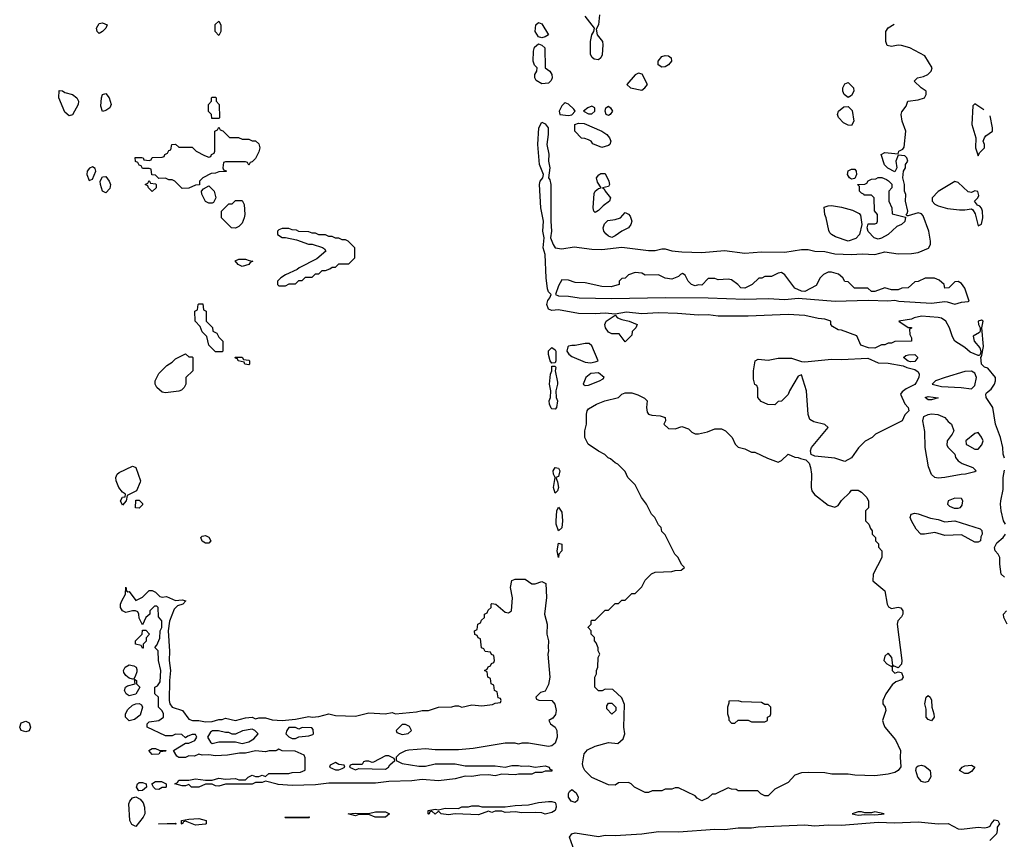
# Model space of a CAD drawing. Header units: inches. Extents: x 2722057 to 2913084, y 892730 to 1030005.
# Tile 156 of 231: x 2818453 to 2824368, y 992497 to 997420. Entities that reach past the tile are written whole.
import ezdxf

# ---------------------------------------------------------------- set-up
doc = ezdxf.new("R2010")
doc.units = ezdxf.units.IN
doc.header["$MEASUREMENT"] = 0
doc.layers.add('C8919', color=7, linetype='Continuous')
doc.layers.add('C8929', color=7, linetype='Continuous')

msp = doc.modelspace()

# ---------------------------------------------------------------- linework, layer by layer
at = {"layer": 'C8919', "color": 2}
for points, elevation in [([(2818930, 997337.2), (2818919.3, 997350), (2818914.5, 997370), (2818930, 997396.3), (2818950, 997400.7), (2818978, 997390), (2818971, 997370), (2818950, 997349)], 10), ([(2819650, 997326), (2819628, 997350), (2819628.4, 997391.6), (2819650, 997412), (2819662, 997390), (2819662, 997350)], 10), ([(2818750, 996842), (2818724.7, 996864.7), (2818688.7, 996950), (2818690, 996994), (2818710, 996992), (2818723.6, 996983.6), (2818770, 996971.3), (2818796, 996950), (2818806, 996930), (2818804.7, 996910), (2818770, 996848)], 10), ([(2818950, 996869.2), (2818941.5, 996901.5), (2818943.7, 996950), (2818950, 996971.3), (2818970, 996976), (2818991, 996951), (2819002, 996910), (2818994, 996890), (2818970, 996875.3)], 10), ([(2819650, 996826), (2819607.3, 996827.3), (2819606, 996850), (2819588.4, 996868.4), (2819588.4, 996911.6), (2819606, 996930), (2819606, 996950), (2819610, 996954), (2819630, 996954), (2819634, 996950), (2819634, 996930), (2819651.6, 996911.6), (2819654, 996830)], 10), ([(2819790, 996702), (2819830, 996702), (2819850, 996692), (2819870, 996692), (2819890, 996674), (2819894.8, 996650), (2819890, 996626), (2819870, 996586), (2819850, 996566), (2819838, 996562), (2819830, 996546), (2819822, 996562), (2819810, 996566), (2819690, 996566), (2819678, 996562), (2819674, 996530), (2819678, 996518), (2819692.7, 996512.7), (2819692.7, 996507.3), (2819650, 996506), (2819630, 996498), (2819603.6, 996496.4), (2819554, 996470), (2819534, 996450), (2819532.7, 996427.3), (2819510, 996426), (2819470, 996408), (2819430, 996406), (2819386, 996450), (2819370, 996458), (2819350, 996458), (2819330, 996468), (2819290, 996466), (2819270, 996486), (2819247.3, 996487.3), (2819242, 996522), (2819230, 996526), (2819190, 996526), (2819182, 996542), (2819170, 996546), (2819162, 996562), (2819148.4, 996568.4), (2819147.3, 996592.7), (2819187.3, 996592.7), (2819194, 996590), (2819198, 996578), (2819230, 996574), (2819242, 996578), (2819248.4, 996591.6), (2819310, 996594), (2819322, 996598), (2819326, 996610), (2819342, 996618), (2819350, 996634), (2819362, 996638), (2819368, 996670), (2819390, 996672), (2819410, 996654), (2819490, 996654), (2819514, 996630), (2819563.6, 996603.6), (2819590, 996594), (2819602, 996598), (2819606, 996610), (2819622, 996618), (2819626, 996630), (2819626, 996750), (2819642, 996758), (2819650, 996774), (2819658, 996758), (2819672.7, 996752.7), (2819712.7, 996712.7), (2819768.4, 996711.6)], 10), ([(2818890, 996536.2), (2818872.5, 996527.5), (2818859.1, 996510), (2818857.3, 996490), (2818870, 996454), (2818890, 996462), (2818911, 996510), (2818907, 996527)], 14), ([(2818970, 996379.3), (2818949.8, 996389.8), (2818938, 996430), (2818936.9, 996450), (2818950, 996477.1), (2818970, 996479.1), (2818990.4, 996450.4), (2818998, 996430), (2818994.4, 996405.6)], 10), ([(2819250, 996388), (2819226, 996410), (2819222, 996422), (2819206, 996430), (2819222, 996438), (2819230, 996454), (2819238, 996438), (2819270, 996434), (2819274, 996430), (2819274, 996410)], 10), ([(2819590, 996318), (2819568.9, 996328.9), (2819547.3, 996372.7), (2819546, 996390), (2819556.4, 996403.6), (2819590, 996422), (2819622, 996390), (2819632, 996350), (2819618, 996322), (2819610, 996318)], 10), ([(2819750, 996168), (2819726, 996170), (2819666, 996230), (2819666, 996270), (2819710, 996314), (2819730, 996314), (2819750, 996334), (2819790, 996334), (2819802, 996310), (2819804.7, 996250), (2819801, 996230), (2819790, 996198), (2819770, 996178)], 10), ([(2819790, 995938), (2819766, 995950), (2819748.4, 995971.6), (2819770, 995982), (2819810, 995982), (2819832.7, 995972.7), (2819854, 995970), (2819838, 995962), (2819830, 995948.7)], 10), ([(2819630, 995426), (2819590, 995466), (2819576.4, 995516.4), (2819550, 995546), (2819536.4, 995576.4), (2819508, 995610), (2819506, 995670), (2819522, 995678), (2819526, 995710), (2819530, 995714), (2819552.7, 995712.7), (2819558, 995678), (2819574, 995670), (2819574, 995610), (2819611.6, 995571.6), (2819614, 995550), (2819636.9, 995536.9), (2819650, 995514), (2819674, 995490), (2819674, 995430), (2819670, 995426)], 10), ([(2819470, 995394), (2819490, 995394), (2819494, 995390), (2819494, 995310), (2819452, 995270), (2819451.3, 995230), (2819442, 995210), (2819425.4, 995194.6), (2819410, 995189), (2819330, 995179), (2819310, 995182), (2819278, 995210), (2819268, 995230), (2819268, 995250), (2819290, 995294), (2819336.4, 995343.6), (2819370, 995362), (2819390, 995382), (2819450, 995412)], 10), ([(2819830, 995346), (2819806, 995350), (2819802, 995362), (2819766, 995370), (2819762, 995382), (2819750, 995386), (2819747.3, 995392.7), (2819790, 995392), (2819798, 995378), (2819830, 995374), (2819834, 995370), (2819834, 995350)], 10), ([(2819070, 994504), (2819059.3, 994530), (2819070, 994552), (2819086, 994554), (2819088, 994570), (2819070, 994582), (2819049.6, 994610), (2819032.6, 994650), (2819031.1, 994670), (2819038.3, 994690), (2819050, 994699.6), (2819130, 994738), (2819136.9, 994736.9), (2819151.3, 994730), (2819178, 994650), (2819176.9, 994643.1), (2819154, 994590), (2819098, 994562), (2819092, 994530)], 10), ([(2819170, 994486), (2819148.4, 994488.4), (2819150, 994534), (2819170, 994534), (2819190, 994514), (2819190, 994506)], 10), ([(2819570, 994275.3), (2819550, 994288.7), (2819542, 994310), (2819550, 994318), (2819570, 994321), (2819590, 994311.3), (2819601, 994290), (2819590, 994275.3)], 10), ([(2819190, 993646), (2819182, 993662), (2819149.3, 993669.3), (2819149, 993690), (2819188, 993730), (2819190, 993754), (2819210, 993754), (2819232, 993730), (2819212.7, 993707.3), (2819212, 993688), (2819194, 993670), (2819194, 993646)], 10), ([(2819130, 993458), (2819110, 993465.2), (2819090, 993480.9), (2819079.6, 993499.6), (2819077.6, 993510), (2819087.6, 993530), (2819110, 993544.4), (2819138.8, 993538.8), (2819152, 993530), (2819156.9, 993516.9), (2819156.9, 993503.1), (2819146, 993474), (2819139.6, 993460.4)], 10), ([(2819110, 993359.6), (2819092.7, 993370), (2819083.6, 993390), (2819089.6, 993410), (2819101.4, 993418.6), (2819146, 993430), (2819142, 993458), (2819154, 993450), (2819154, 993430), (2819174, 993410), (2819150, 993368.7)], 10), ([(2819110, 993209.6), (2819089.6, 993230), (2819089.7, 993250), (2819102.4, 993277.6), (2819130, 993302), (2819150, 993311), (2819170, 993312), (2819184.7, 993304.7), (2819191.3, 993290), (2819176.8, 993243.2), (2819143.4, 993216.6)], 10), ([(2818490, 993142.7), (2818462, 993150), (2818453.2, 993170), (2818462.9, 993197.1), (2818490, 993206.8), (2818510, 993196), (2818517.3, 993170), (2818510, 993149.3)], 10), ([(2819850, 993158), (2819791.3, 993148.7), (2819750, 993128), (2819730, 993128), (2819710, 993138), (2819690, 993138), (2819648.4, 993148.4), (2819611.6, 993148.4), (2819599.6, 993140.4), (2819582, 993110), (2819599.6, 993079.6), (2819610, 993072), (2819650, 993082), (2819750, 993082), (2819790, 993072), (2819830, 993082), (2819860.4, 993099.6), (2819886, 993130), (2819866, 993150)], 10), ([(2819250, 993006), (2819229, 993031), (2819250, 993042), (2819270, 993042), (2819291.6, 993031.6), (2819334, 993030), (2819330, 993026), (2819298, 993022), (2819290, 993008)], 10), ([(2819169.1, 992789.1), (2819154, 992810), (2819161.2, 992830), (2819170, 992837.3), (2819190, 992838.8), (2819212, 992830), (2819214, 992810), (2819190, 992789.2)], 10), ([(2819290, 992795.3), (2819270, 992798), (2819258, 992810), (2819248, 992830), (2819270, 992844.7), (2819304.7, 992844.7), (2819334, 992830), (2819334, 992810), (2819330, 992809), (2819310, 992808.7)], 10), ([(2819150, 992574.5), (2819125.9, 992585.9), (2819115.6, 992610), (2819108.3, 992710), (2819113.9, 992726.1), (2819130, 992745.5), (2819150, 992751.3), (2819177.6, 992737.6), (2819195.2, 992715.2), (2819202, 992690), (2819204, 992650), (2819194.8, 992630)], 10), ([(2819390, 992588.7), (2819288, 992590), (2819390, 992594), (2819394, 992590)], 10), ([(2819510, 992582), (2819450, 992606), (2819438, 992602), (2819430, 992588.7), (2819426, 992590), (2819426, 992610), (2819470, 992618), (2819530, 992621), (2819574, 992610), (2819574, 992590), (2819570, 992588.7)], 10)]:
    msp.add_lwpolyline(points, close=True, dxfattribs=dict(at, elevation=elevation))
at = {"layer": 'C8919', "color": 2, "elevation": 10}
for points in [[(2820000, 993033.2), (2819991.1, 993028.9), (2819951.1, 993028.9), (2819930, 993022), (2819870, 993028.7), (2819810, 993015.3), (2819774.6, 993014.6), (2819702, 993002), (2819630, 992999), (2819590, 993004), (2819550, 993002), (2819530, 993008), (2819503.6, 992996.4), (2819470, 992998), (2819450, 992989.2), (2819409.3, 992989.3), (2819396.4, 992996.4), (2819378, 993030), (2819450, 993074), (2819470, 993074), (2819506, 993090), (2819518, 993110), (2819510, 993126), (2819490, 993126), (2819463.6, 993116.4), (2819450, 993106), (2819427.3, 993127.3), (2819390, 993128), (2819370, 993118), (2819330, 993118), (2819218, 993170), (2819218, 993190), (2819230, 993202), (2819289, 993211), (2819318, 993230), (2819318, 993250), (2819308.9, 993268.9), (2819288, 993290), (2819288, 993350), (2819266, 993370), (2819266, 993410), (2819282, 993418), (2819296.4, 993443.6), (2819302, 993510), (2819288, 993570), (2819286, 993630), (2819266, 993650), (2819276.4, 993663.6), (2819294.6, 993705.4), (2819298, 993750), (2819308, 993770), (2819308, 993810), (2819287.3, 993832.7), (2819286, 993890), (2819278, 993898), (2819263.6, 993896.4), (2819234, 993870), (2819234, 993850), (2819211.6, 993828.4), (2819190, 993786), (2819170, 993826), (2819169, 993850), (2819163.1, 993863.1), (2819149.3, 993869.3), (2819130, 993869.4), (2819090, 993859.7), (2819069.8, 993869.8), (2819058, 993890), (2819058.9, 993910), (2819066.3, 993930), (2819089.5, 993970), (2819090, 994012), (2819094, 993990), (2819103.6, 993983.6), (2819110, 993984.7), (2819150, 993932), (2819190, 993951.3), (2819230, 993990.8), (2819250, 993990.8), (2819270, 993981), (2819295.3, 993955.3), (2819310, 993951), (2819335.3, 993955.3), (2819390, 993931), (2819430, 993936), (2819451.3, 993930), (2819434, 993910), (2819401, 993899), (2819381, 993879), (2819353.2, 993806.8), (2819344.7, 993750), (2819353.7, 993626.3), (2819350.4, 993570), (2819359.3, 993510), (2819353, 993450), (2819350.7, 993330.7), (2819356, 993310), (2819370, 993291.3), (2819430.7, 993270.7), (2819470, 993218), (2819491.1, 993211.1), (2819530, 993211), (2819570, 993202), (2819610, 993204.7), (2819650, 993216), (2819670, 993216), (2819690, 993224.7), (2819750, 993211.3), (2819810, 993226), (2819850, 993230.6), (2819870, 993221), (2819890, 993226), (2819930, 993226), (2819970, 993214.8), (2820000, 993212.8)], [(2820000, 992827.2), (2819930, 992846), (2819910, 992838), (2819870, 992838), (2819850, 992828.7), (2819690, 992828.7), (2819650, 992815.3), (2819630, 992818), (2819610, 992828), (2819570, 992828), (2819530, 992809.2), (2819486, 992810), (2819470, 992826), (2819450, 992818), (2819430, 992818), (2819386, 992830), (2819402, 992838), (2819410, 992851.3), (2819470, 992851.3), (2819510, 992861), (2819570, 992852), (2819610, 992852), (2819650, 992864.7), (2819690, 992858), (2819750, 992862), (2819770, 992854), (2819810, 992854), (2819826, 992870), (2819850, 992882), (2819870, 992874), (2819890, 992874), (2819910, 992882), (2819930, 992874), (2819950, 992892), (2820000, 992892)]]:
    msp.add_lwpolyline(points, dxfattribs=at)
at = {"layer": 'C8929', "color": 2, "elevation": 10}
for points in [[(2821935.8, 997450), (2821930.5, 997390), (2821916, 997364), (2821922, 997330), (2821953.4, 997290), (2821955.5, 997270), (2821951.8, 997208.2), (2821944, 997190), (2821930, 997179.5), (2821903.6, 997183.6), (2821892.1, 997192.1), (2821882.7, 997210), (2821882.7, 997290), (2821889.3, 997330), (2821901.2, 997350), (2821905.2, 997370), (2821850, 997442)], [(2824370, 994786), (2824362, 994810), (2824359, 994850), (2824346, 994910), (2824316, 994990), (2824299.3, 995090), (2824259.3, 995150), (2824257.2, 995170), (2824261.5, 995178.5), (2824290, 995201), (2824309.2, 995230), (2824315.3, 995250), (2824315.3, 995270), (2824270, 995326), (2824250, 995332.7), (2824231.9, 995351.9), (2824226, 995394), (2824230, 995394), (2824243.1, 995456.9), (2824233.2, 995570), (2824241.2, 995610), (2824230, 995615.1), (2824211.3, 995610), (2824212, 995590), (2824222, 995570), (2824222, 995550), (2824218, 995542), (2824181, 995519), (2824187.7, 995490), (2824221, 995450), (2824226.8, 995430), (2824225.4, 995414.6), (2824218, 995402), (2824210, 995402), (2824162.6, 995422.6), (2824131.1, 995451.1), (2824070, 995489), (2824056, 995516), (2824038.4, 995570), (2824016.9, 995610), (2823990, 995627.8), (2823970.9, 995630.9), (2823870, 995639.3), (2823826, 995630), (2823810, 995620.9), (2823734, 995610), (2823790, 995572), (2823810, 995572), (2823810, 995568), (2823798, 995562), (2823801, 995530), (2823810.7, 995509.3), (2823810, 995488.7), (2823710, 995488), (2823690, 995478), (2823670, 995478), (2823650, 995468), (2823630, 995468), (2823590, 995448), (2823551.6, 995448.4), (2823505.6, 995465.6), (2823482, 995522), (2823390, 995555.3), (2823370, 995558), (2823336.4, 995576.4), (2823326, 995590), (2823326, 995610), (2823290, 995621.2), (2823250, 995625.2), (2823170, 995643.1), (2823070.3, 995649.8), (2822830, 995639.7), (2822650, 995639.6), (2822590, 995647.6), (2822530, 995646), (2822404.2, 995655.8), (2822290, 995659.8), (2822190, 995654), (2822097.6, 995662.4), (2822030, 995651.8), (2821970, 995657.4), (2821910, 995652.4), (2821810, 995654.7), (2821690, 995678), (2821650, 995672.4), (2821630, 995680.7), (2821620.4, 995710), (2821626, 995734), (2821638, 995750), (2821645.2, 995770), (2821630, 995785.2), (2821624.4, 995804.4), (2821615.1, 995870), (2821609.6, 996010), (2821597.4, 996050), (2821604, 996110), (2821596, 996150), (2821599.7, 996210), (2821584, 996290), (2821576, 996430), (2821578.9, 996450), (2821595.3, 996470), (2821599, 996490), (2821576.2, 996550), (2821566.6, 996670), (2821572.3, 996770), (2821590, 996804.7), (2821610, 996794.8), (2821627.3, 996770), (2821628, 996730), (2821619.5, 996670), (2821631.8, 996611.8), (2821630.4, 996570), (2821638.4, 996530), (2821630.6, 996470), (2821637.8, 996457.7), (2821643.6, 996430), (2821643, 996210), (2821648.5, 996150), (2821642, 996110), (2821656.9, 996070), (2821670, 996048.9), (2821710, 996044.2), (2821784.8, 996055.2), (2821890, 996041.7), (2821950, 996039.6), (2822070, 996052.7), (2822230, 996033.4), (2822270, 996033.4), (2822310, 996043.7), (2822330, 996044.2), (2822370, 996032.2), (2822430, 996024.9), (2822550, 996020.8), (2822687.2, 996032.8), (2822810, 996018), (2822910, 996026.5), (2823050, 996023.1), (2823150, 996040.5), (2823190, 996040.5), (2823230, 996030.5), (2823290, 996027.4), (2823350, 996012.9), (2823450, 996010.3), (2823513.5, 996013.5), (2823590, 996010.4), (2823650, 996025.5), (2823730, 996014.4), (2823810, 996015.3), (2823850, 996021.6), (2823912.5, 996047.5), (2823924, 996070), (2823925.2, 996090), (2823914, 996150), (2823880.9, 996240.9), (2823870, 996254), (2823850, 996259.3), (2823790, 996242), (2823782, 996242), (2823778, 996250), (2823784.7, 996255.3), (2823789.2, 996270), (2823774, 996330), (2823776, 996370), (2823769.3, 996390), (2823769.2, 996429.2), (2823759.3, 996470), (2823762, 996510), (2823774, 996530), (2823775.3, 996550), (2823789, 996570), (2823782, 996590), (2823770, 996602), (2823730, 996606), (2823716, 996570), (2823722, 996530), (2823710, 996506), (2823668.7, 996528.7), (2823649, 996549), (2823628, 996610), (2823650, 996622), (2823730, 996614), (2823735.3, 996630), (2823757.5, 996642.5), (2823766.3, 996653.7), (2823776, 996750), (2823754.5, 996810), (2823749.3, 996850.7), (2823753.2, 996866.8), (2823779, 996901), (2823788, 996930), (2823850, 996938.8), (2823888.4, 996951.6), (2823898, 996970), (2823898, 996990), (2823868, 997010), (2823826, 997050), (2823846, 997070), (2823882, 997078), (2823909.3, 997090.7), (2823928.7, 997110), (2823934, 997130), (2823890, 997202), (2823801.2, 997250), (2823750, 997266), (2823730, 997267.6), (2823690, 997258), (2823664.8, 997264.8), (2823656, 997290), (2823657.2, 997350), (2823670, 997371.3), (2823705.7, 997393.4)], [(2824190, 996915.3), (2824178, 996902), (2824172.7, 996790), (2824197.1, 996710), (2824195.5, 996650), (2824210, 996602), (2824219.3, 996620.7), (2824248.7, 996650), (2824248.7, 996670), (2824242, 996690), (2824249.1, 996710.9), (2824258, 996722), (2824298, 996750), (2824298, 996770), (2824283.2, 996842.6)], [(2824244.8, 996879.3), (2824190, 996915.3)], [(2824375.3, 994390), (2824364, 994410), (2824349.4, 994469.4), (2824346, 994510), (2824346.6, 994530), (2824362, 994598), (2824361.2, 994670), (2824370, 994714)], [(2824370, 994071.5), (2824348.4, 994090), (2824341.1, 994150), (2824341.3, 994190), (2824331.5, 994210), (2824313.6, 994230), (2824309.5, 994250), (2824322.7, 994277.3), (2824361.2, 994310), (2824375.3, 994330)], [(2820000, 993212.8), (2820030, 993210.8), (2820110, 993218.8), (2820190, 993234), (2820210, 993230.7), (2820250, 993234.8), (2820310, 993250.8), (2820350, 993241), (2820470, 993236), (2820550, 993256), (2820648.9, 993251.1), (2820690, 993258), (2820710, 993251.3), (2820836.5, 993263.5), (2820870, 993271), (2820908.9, 993271.1), (2820970, 993291.3), (2821050, 993292), (2821070, 993298), (2821090, 993298), (2821110, 993291.3), (2821170, 993304.7), (2821230, 993298), (2821294, 993306), (2821310, 993314), (2821342, 993318), (2821346, 993330), (2821342, 993342), (2821327.3, 993347.3), (2821322, 993382), (2821306, 993390), (2821302, 993422), (2821286, 993430), (2821282, 993462), (2821266, 993470), (2821262, 993502), (2821246, 993510), (2821262, 993518), (2821267.3, 993532.7), (2821282, 993538), (2821287.3, 993552.7), (2821302, 993558), (2821306, 993570), (2821302, 993602), (2821287.3, 993607.3), (2821282, 993622), (2821250, 993626), (2821242, 993642), (2821227.3, 993647.3), (2821222, 993702), (2821207.3, 993707.3), (2821202, 993722), (2821187.3, 993727.3), (2821186, 993750), (2821202, 993758), (2821206, 993790), (2821222, 993798), (2821227.3, 993812.7), (2821246, 993830), (2821246, 993850), (2821262, 993858), (2821267.3, 993872.7), (2821286, 993890), (2821286, 993910), (2821290, 993914), (2821314, 993910), (2821370, 993862), (2821390, 993858), (2821408, 993870), (2821412.9, 993947.1), (2821400.9, 994010), (2821410, 994050.7), (2821430, 994059.1), (2821490, 994058.8), (2821530, 994031.3), (2821550, 994031.3), (2821590, 994046), (2821613, 994033), (2821618, 993950), (2821606.4, 993850), (2821621.6, 993790), (2821620.5, 993730), (2821630.5, 993690), (2821627.3, 993650), (2821630.8, 993630), (2821626.8, 993610), (2821637.3, 993470), (2821630, 993426), (2821610, 993386), (2821582, 993378), (2821554, 993350), (2821558, 993338), (2821572.7, 993332.7), (2821650, 993331.3), (2821667.9, 993307.9), (2821676.3, 993270), (2821672.7, 993247.3), (2821656.3, 993223.7), (2821632, 993210), (2821642, 993190), (2821670, 993171.3), (2821679.1, 993150), (2821682, 993110), (2821670, 993075.3), (2821650, 993058), (2821630, 993055.3), (2821510, 993074), (2821470, 993074), (2821450, 993069), (2821430, 993074), (2821370, 993075.3), (2821178, 993042), (2821090, 993034), (2820950, 993034), (2820890, 993041.2), (2820790, 993033.2), (2820770, 993028.7), (2820734, 993010), (2820714, 992990), (2820714, 992970), (2820750, 992952), (2820850, 992936), (2820890, 992936), (2820949.1, 992950.9), (2820970, 992951.3), (2821070, 992951.3), (2821130, 992938), (2821310, 992938.8), (2821370, 992931.3), (2821410, 992941), (2821450, 992941), (2821470, 992936), (2821510, 992938), (2821550, 992931.3), (2821610, 992938), (2821634, 992930), (2821638, 992918), (2821650, 992914), (2821650, 992906), (2821610, 992906), (2821590, 992898), (2821550, 992898), (2821528.9, 992888.9), (2821450, 992888.7), (2821430, 992884), (2821350, 992888.7), (2821310, 992879), (2821270, 992884), (2821216.9, 992883.1), (2821170, 992874), (2821130, 992875.3), (2821070, 992861.2), (2820970, 992849), (2820870, 992856), (2820808.9, 992848.9), (2820670, 992844), (2820590, 992833.2), (2820310, 992833.2), (2820230, 992824), (2820090, 992819.3), (2820005.6, 992825.6), (2820000, 992827.2)], [(2824384.4, 993790), (2824365.4, 993830), (2824364, 993850), (2824382, 993870)], [(2820000, 992892), (2820070, 992892), (2820090, 992898), (2820140.4, 992899.6), (2820167.3, 992912.7), (2820167.3, 992987.3), (2820162, 993002), (2820107.3, 993027.3), (2820030, 993028), (2820010, 993038), (2820000, 993033.2)], [(2821786.6, 992426.6), (2821756.3, 992510), (2821769.4, 992530), (2821790, 992535.6), (2821930, 992514.4), (2821970, 992522.6), (2822030, 992519.1), (2822190, 992530.2), (2822290, 992542.9), (2822410, 992541.5), (2822630, 992558), (2822690, 992556.1), (2822770, 992566.2), (2822850, 992565.8), (2822890, 992572.2), (2823170, 992584.6), (2823230, 992578), (2823310, 992584.4), (2823390, 992582.7), (2823610, 992599.8), (2823710, 992596.5), (2823850, 992601.8), (2823969.7, 992590.3), (2824030, 992591.8), (2824090, 992559.1), (2824110, 992557.3), (2824210, 992570.5), (2824250, 992566.8), (2824269.4, 992570.6), (2824284, 992576), (2824289.2, 992590), (2824310, 992613), (2824330, 992610.6), (2824339.3, 992590), (2824324.7, 992570), (2824326, 992550), (2824321, 992530), (2824282, 992490)]]:
    msp.add_lwpolyline(points, dxfattribs=at)
at = {"layer": 'C8929', "color": 2}
for points, elevation in [([(2821590, 997312), (2821570, 997317.2), (2821549.6, 997350), (2821554, 997390), (2821570, 997402.8), (2821590, 997394.8), (2821630, 997329.3), (2821610, 997317)], 10), ([(2821590, 997035.6), (2821555.4, 997055.4), (2821547.3, 997070), (2821547.3, 997090), (2821559.5, 997110), (2821560.9, 997130), (2821546.6, 997146.6), (2821537.4, 997170), (2821539.7, 997230), (2821545.4, 997254.6), (2821570, 997274.8), (2821590, 997266.7), (2821608.4, 997250), (2821610.5, 997130.5), (2821637.3, 997110), (2821650.8, 997090), (2821651, 997070), (2821645.2, 997054.8), (2821630, 997039)], 10), ([(2822310, 997134.3), (2822288.8, 997148.8), (2822288.4, 997170), (2822310, 997198.7), (2822330, 997204.9), (2822350, 997203), (2822367.3, 997190), (2822368, 997170), (2822350, 997149.7), (2822330, 997136.9)], 10), ([(2822170, 997098), (2822150, 997088), (2822101, 997030), (2822122, 997010), (2822190, 996997.3), (2822209, 997010), (2822225.2, 997030), (2822192.5, 997092.5)], 14), ([(2823430, 996951.8), (2823406.6, 996970), (2823398.4, 996990), (2823398.4, 997010), (2823410, 997034.8), (2823430, 997042), (2823461.3, 997010), (2823463.1, 996990), (2823450, 996964.5)], 10), ([(2821730, 996921.2), (2821723, 996917), (2821710, 996902), (2821694, 996870), (2821698, 996850), (2821750, 996844.4), (2821770, 996849), (2821789.4, 996870), (2821782, 996882), (2821750, 996912.7)], 14), ([(2821890, 996901.2), (2821866, 996890), (2821841, 996870), (2821870, 996854), (2821890, 996854), (2821909.2, 996870), (2821908.7, 996890)], 14), ([(2821990, 996844.5), (2821975.3, 996850), (2821969.6, 996869.6), (2821974, 996890), (2821990, 996900.7), (2822002.8, 996890), (2822014, 996870), (2822001, 996850)], 10), ([(2823450, 996783.7), (2823430, 996786.6), (2823401.3, 996801.3), (2823371.9, 996831.9), (2823366, 996850), (2823372.7, 996870), (2823404.4, 996895.6), (2823430, 996898.4), (2823455, 996875), (2823464.9, 996810)], 10), ([(2821950, 996652), (2821895.3, 996675.3), (2821886, 996690), (2821870, 996698), (2821847.3, 996707.3), (2821828.4, 996708.4), (2821788, 996750), (2821788, 996790), (2821810, 996799.1), (2821844.1, 996795.9), (2821950.8, 996750.8), (2821980.3, 996730), (2821997.1, 996710), (2822004.9, 996690), (2821998.8, 996670), (2821990, 996664.5)], 10), ([(2821910, 996262), (2821902, 996270), (2821899, 996290), (2821904.7, 996375.3), (2821909.3, 996390.7), (2821930, 996406), (2821946, 996410), (2821924.8, 996444.8), (2821918.4, 996470), (2821931.3, 996488.7), (2821944.1, 996495.9), (2821970, 996495.5), (2821991.8, 996450), (2821996.3, 996430), (2821990, 996419), (2821954, 996410), (2821964.7, 996404.7), (2821970.7, 996390), (2822003, 996350), (2821996.3, 996330), (2821958.3, 996301.7), (2821930, 996273.2)], 10), ([(2823450, 996462), (2823438, 996470), (2823426, 996490), (2823430, 996512), (2823450, 996522), (2823470, 996522), (2823478, 996510), (2823481, 996490), (2823470, 996466)], 10), ([(2823610, 996102), (2823586, 996110), (2823550, 996148), (2823544, 996170), (2823550, 996194), (2823590, 996194), (2823602, 996198), (2823606, 996210), (2823606, 996250), (2823587.3, 996272.7), (2823586, 996350), (2823570, 996366), (2823526, 996366), (2823526, 996370), (2823510, 996378), (2823498, 996390), (2823498, 996418), (2823486, 996430), (2823530, 996431.3), (2823542, 996438), (2823550, 996452), (2823570, 996462), (2823596.4, 996463.6), (2823610, 996472), (2823631.6, 996471.6), (2823659.6, 996459.6), (2823672.7, 996452.7), (2823691.6, 996431.6), (2823692, 996410), (2823674, 996390), (2823674, 996330), (2823692, 996290), (2823694, 996254), (2823774, 996234), (2823770, 996208.7), (2823751.3, 996190), (2823722, 996178), (2823671.1, 996128.9), (2823630, 996108)], 10), ([(2824070, 996448), (2823971.1, 996388.9), (2823934, 996350), (2823934, 996330), (2823951.6, 996311.6), (2823970, 996302), (2824026.4, 996286.4), (2824098, 996278), (2824130, 996277.3), (2824170, 996284), (2824178.4, 996278.4), (2824193.4, 996253.4), (2824210, 996181), (2824230, 996191.3), (2824239.6, 996230), (2824236.2, 996270), (2824230, 996288.7), (2824220.4, 996300.4), (2824206, 996306), (2824189.1, 996329.1), (2824208.7, 996350), (2824215.5, 996364.5), (2824208.9, 996388.9), (2824190, 996392.7), (2824170, 996382.7), (2824150, 996386), (2824090, 996442)], 10), ([(2823430, 996089.6), (2823354.8, 996114.8), (2823330, 996129), (2823320.2, 996140.2), (2823312.9, 996152.9), (2823297.2, 996230), (2823289.2, 996250), (2823286.3, 996293.7), (2823310, 996302.8), (2823330, 996304), (2823390, 996293), (2823455.8, 996275.8), (2823496.3, 996256.3), (2823504.9, 996244.9), (2823512, 996190), (2823497.3, 996130), (2823475.1, 996104.9)], 10), ([(2822010, 996112.3), (2821990, 996119.3), (2821974.2, 996134.1), (2821962.9, 996150), (2821958.4, 996170), (2821965.8, 996194.2), (2821986.6, 996213.4), (2822030, 996219.5), (2822062, 996230), (2822090, 996262), (2822110, 996252), (2822119.8, 996239.8), (2822131.3, 996210), (2822124.7, 996190), (2822110.6, 996169.4), (2822070, 996149.2), (2822030, 996120.9)], 10), ([(2820070, 996166), (2820030, 996166), (2820010, 996158), (2820002, 996150), (2820002, 996130), (2820030, 996112), (2820050, 996112), (2820116.9, 996096.9), (2820187.3, 996072.7), (2820210, 996072), (2820271.6, 996051.6), (2820283.6, 996043.6), (2820292, 996030), (2820237.3, 995982.7), (2820132, 995930), (2820121, 995919), (2820050, 995888), (2820022, 995870), (2820002, 995850), (2820002, 995830), (2820010, 995822), (2820050, 995822), (2820072.7, 995832.7), (2820110, 995834), (2820130, 995854), (2820150, 995854), (2820170, 995874), (2820210, 995874), (2820230, 995894), (2820250, 995894), (2820270, 995914), (2820290, 995914), (2820316.4, 995923.6), (2820330, 995934), (2820350, 995934), (2820370, 995954), (2820430, 995954), (2820466, 995990), (2820466, 996050), (2820426, 996090), (2820410, 996098), (2820390, 996098), (2820370, 996108), (2820350, 996108), (2820330, 996118), (2820310, 996118), (2820290, 996128), (2820250, 996128), (2820230, 996138), (2820210, 996138), (2820190, 996146), (2820130, 996148), (2820116.4, 996156.4), (2820090, 996158)], 14), ([(2823330, 995904), (2823310, 995904), (2823282, 995890), (2823262, 995870), (2823236.9, 995823.1), (2823170, 995788), (2823148.7, 995788.7), (2823110, 995808), (2823050, 995888), (2823030, 995902), (2823010, 995898), (2822970, 995878), (2822930, 995878), (2822911.6, 995868.4), (2822892.7, 995867.3), (2822854, 995830), (2822810, 995808), (2822786, 995810), (2822768, 995830), (2822730, 995858), (2822710, 995862), (2822650, 995858), (2822630, 995866), (2822590, 995866), (2822550, 995826), (2822530, 995828), (2822510, 995822), (2822488, 995830), (2822468, 995850), (2822450, 995886), (2822434.6, 995894.6), (2822422, 995890), (2822410, 995878), (2822370, 995862), (2822330, 995868), (2822290, 995888), (2822210, 995886), (2822190, 995898), (2822150, 995902), (2822110, 995888), (2822090, 995868), (2822070, 995866), (2822054, 995850), (2822054, 995830), (2822005.4, 995814.6), (2821950, 995817.2), (2821850, 995839), (2821790, 995842), (2821750, 995855.3), (2821710, 995858), (2821690, 995822), (2821671, 995770), (2821690, 995761.6), (2821750, 995760.3), (2821814, 995750), (2822010, 995745.2), (2822330, 995750.8), (2822590, 995749), (2822810, 995741.6), (2822950, 995744.9), (2823050, 995739.5), (2823130, 995748.2), (2823351, 995729), (2823550, 995736), (2823669.3, 995730.7), (2823710, 995736), (2823734, 995730), (2823930, 995717.4), (2824010, 995726.4), (2824025.5, 995725.5), (2824070, 995710.8), (2824110, 995722.4), (2824150, 995726.4), (2824157.2, 995730), (2824130, 995808), (2824110, 995835.3), (2824090, 995848), (2824070, 995846), (2824034, 995810), (2824010, 995808), (2824006, 995830), (2823976.4, 995856.4), (2823948.4, 995868.4), (2823891.6, 995868.4), (2823850, 995848), (2823830, 995846), (2823791.1, 995808.9), (2823751.6, 995808.4), (2823730, 995798), (2823690, 995798), (2823650, 995808.7), (2823590, 995788), (2823570, 995788), (2823547.3, 995807.3), (2823468.4, 995808.4), (2823430, 995846), (2823410, 995848), (2823398, 995870), (2823372.5, 995892.5)], 10), ([(2822090, 995486), (2822054, 995534), (2822010, 995533.2), (2821990, 995544), (2821972.7, 995570), (2821969.2, 995590), (2821976, 995610), (2822030, 995644.7), (2822044.7, 995630), (2822070, 995619.1), (2822114, 995610), (2822162, 995590), (2822154, 995570), (2822132.7, 995547.3), (2822130, 995526)], 10), ([(2821850, 995476), (2821790, 995462.7), (2821770, 995463.7), (2821750, 995459.3), (2821745.8, 995454.1), (2821740.3, 995430), (2821752.4, 995410), (2821770, 995397.4), (2821850, 995363.1), (2821881.2, 995358.8), (2821910, 995364.9), (2821928, 995370), (2821890, 995462), (2821874.8, 995474.8)], 14), ([(2821650, 995356), (2821639.5, 995370), (2821630, 995408), (2821630, 995431), (2821650, 995450.8), (2821670, 995437.3), (2821673.1, 995430), (2821674.4, 995370), (2821670, 995359)], 10), ([(2823804, 995364), (2823790, 995368), (2823762, 995390), (2823777.2, 995402.8), (2823792.3, 995407.7), (2823830, 995408), (2823848, 995390), (2823830, 995366.6)], 10), ([(2823410, 994766), (2823350, 994787.3), (2823230, 994799), (2823208.7, 994808.7), (2823204, 994830), (2823209.2, 994850), (2823309, 994970), (2823289.4, 994989.4), (2823223.7, 995003.7), (2823199, 995019), (2823189.3, 995049.3), (2823179, 995190), (2823150, 995286), (2823130, 995278), (2823078, 995190), (2823070, 995168), (2823030, 995128), (2823010, 995126), (2822990, 995106), (2822948.4, 995108.4), (2822907.3, 995127.3), (2822888, 995150), (2822887.3, 995207.3), (2822882, 995222), (2822868.7, 995228.7), (2822861.5, 995261.5), (2822860.5, 995310), (2822872.3, 995370), (2822890, 995381.3), (2822950, 995375.5), (2823010, 995386), (2823090, 995386.4), (2823150, 995367.3), (2823170, 995365.5), (2823330, 995380.4), (2823390, 995379), (2823547.5, 995387.5), (2823610, 995358), (2823670, 995356), (2823761, 995341), (2823782, 995330), (2823830, 995319.5), (2823850, 995305.5), (2823856.9, 995290), (2823854, 995270), (2823839.3, 995240.7), (2823830, 995229), (2823778, 995202), (2823755.3, 995184.7), (2823744.7, 995170), (2823770, 995112), (2823791.3, 995090), (2823794, 995070), (2823770, 995046), (2823754, 995010), (2823594, 994930), (2823574, 994910), (2823531.6, 994888.4), (2823491.6, 994848.4), (2823450.7, 994789.3)], 10), ([(2821670, 995081.2), (2821650, 995082.7), (2821646.6, 995086.6), (2821636.2, 995110), (2821634, 995130), (2821640.9, 995150), (2821643.7, 995190), (2821635.6, 995230), (2821642.7, 995290), (2821649.3, 995310), (2821650, 995338), (2821670, 995338), (2821674, 995330), (2821670.7, 995310), (2821683, 995243), (2821683.8, 995230), (2821673.4, 995190), (2821676.3, 995150), (2821683.8, 995130), (2821677.3, 995090)], 10), ([(2821930, 995298), (2821884.6, 995295.4), (2821854, 995270), (2821838, 995230), (2821850, 995222.8), (2821870, 995224.9), (2821935.3, 995250), (2821958, 995262), (2821964, 995270)], 14), ([(2824170, 995309.4), (2824130, 995306), (2824012, 995270), (2823954, 995250), (2823934, 995230), (2823990, 995216), (2824109.1, 995210.9), (2824170, 995202), (2824190, 995222), (2824201.7, 995270), (2824190, 995296.2)], 14), ([(2822390, 994962), (2822430, 994976), (2822470, 994962), (2822490, 994942), (2822510, 994932), (2822530, 994932), (2822584.7, 994944.7), (2822630, 994962), (2822670, 994962), (2822694, 994950), (2822734, 994910), (2822752, 994870), (2822770, 994852), (2822810, 994842), (2822850, 994822), (2822870, 994822), (2822945.4, 994785.4), (2823010, 994762), (2823030, 994772), (2823070, 994811.3), (2823110, 994792), (2823130, 994791.3), (2823143.6, 994783.6), (2823176, 994776), (2823195.3, 994755.3), (2823204.7, 994730), (2823210.7, 994690), (2823207.3, 994610), (2823210.8, 994590.8), (2823227.1, 994567.1), (2823310, 994504.7), (2823350, 994492), (2823370, 994502), (2823390, 994532), (2823440.4, 994579.6), (2823450, 994594), (2823490, 994594), (2823510, 994582), (2823542, 994550), (2823552.7, 994527.3), (2823551.6, 994488.4), (2823534, 994470), (2823534, 994410), (2823554, 994390), (2823563.6, 994363.6), (2823574, 994350), (2823574, 994330), (2823594, 994310), (2823594, 994290), (2823611.6, 994271.6), (2823612.7, 994252.7), (2823632, 994230), (2823631.3, 994190), (2823581, 994090), (2823578, 994050), (2823650.8, 993990), (2823663.8, 993910), (2823672.8, 993892.8), (2823690, 993883), (2823730, 993890.6), (2823747.1, 993887.1), (2823759.1, 993870), (2823758, 993850), (2823750, 993834), (2823727.7, 993810), (2823724.9, 993790), (2823753, 993570), (2823750.6, 993549.4), (2823730, 993526), (2823702, 993538), (2823694, 993530), (2823694, 993510), (2823710, 993494), (2823730, 993502), (2823750, 993498), (2823761, 993470), (2823750, 993455.3), (2823716.9, 993443.1), (2823695.3, 993424.7), (2823656, 993370), (2823638, 993330), (2823638, 993310), (2823651.3, 993290), (2823656, 993270), (2823636, 993210), (2823642.8, 993190), (2823650.7, 993170), (2823714.6, 993094.6), (2823744.9, 993030), (2823741.6, 992990), (2823746.8, 992933.2), (2823730.7, 992909.3), (2823710, 992899), (2823670, 992889), (2823590, 992879), (2823470, 992882), (2823430, 992888.7), (2823331.1, 992888.9), (2823290, 992895.3), (2823190, 992899), (2823150, 992895.3), (2823110, 992882), (2823070, 992838), (2822990, 992798), (2822950, 992758), (2822930, 992758), (2822906, 992770), (2822887.3, 992787.3), (2822770, 992788), (2822756.4, 992796.4), (2822730, 992798), (2822710, 992806), (2822631.6, 992768.4), (2822612.7, 992767.3), (2822590, 992746), (2822550, 992728), (2822523.1, 992743.1), (2822510, 992758), (2822410, 992806), (2822390, 992806), (2822370, 992798), (2822330, 992798), (2822310, 992788), (2822252.7, 992787.3), (2822230, 992778), (2822210, 992778), (2822146, 992810), (2822126, 992830), (2822110, 992838), (2822050, 992835.3), (2822030, 992822), (2821990, 992824), (2821890, 992868.7), (2821849, 992910), (2821837.2, 992930), (2821833.2, 992950), (2821844, 993010), (2821864.7, 993035.3), (2821910, 993056), (2821990, 993078), (2822047.3, 993072.7), (2822079, 993101), (2822088, 993130), (2822082, 993170), (2822087.3, 993307.3), (2822070, 993346), (2822016.4, 993396.4), (2821970, 993398), (2821951.6, 993388.4), (2821930, 993388), (2821908, 993410), (2821908, 993470), (2821918, 993490), (2821918, 993510), (2821926, 993530), (2821928, 993590), (2821938, 993610), (2821928.4, 993628.4), (2821927.3, 993647.3), (2821916.4, 993676.4), (2821906, 993690), (2821906, 993710), (2821886, 993730), (2821886, 993750), (2821868.4, 993768.4), (2821868, 993772), (2821886, 993790), (2821886, 993810), (2821890, 993814), (2821910, 993814), (2821970, 993874), (2821990, 993874), (2822030, 993914), (2822050, 993914), (2822070, 993934), (2822090, 993934), (2822130, 993974), (2822150, 993974), (2822190, 994014), (2822210, 994054), (2822248.4, 994091.6), (2822270, 994102), (2822370, 994104.7), (2822390, 994112), (2822427.3, 994112.7), (2822446, 994130), (2822428.4, 994148.4), (2822408, 994190), (2822388, 994210), (2822330, 994326), (2822310, 994346), (2822306, 994370), (2822290, 994386), (2822268, 994430), (2822248, 994450), (2822218, 994510), (2822188, 994550), (2822150, 994626), (2822106, 994670), (2822090, 994706), (2822046, 994750), (2822030, 994758), (2822003.1, 994783.1), (2821989.1, 994789.1), (2821968.9, 994808.9), (2821930, 994828.7), (2821868, 994870), (2821848, 994910), (2821848.7, 994950), (2821858, 994990), (2821858, 995050), (2821862, 995070), (2821870, 995082), (2821918, 995110), (2821968, 995130), (2822050, 995150.7), (2822070, 995170.8), (2822090, 995178.8), (2822130, 995178), (2822166.4, 995166.4), (2822206.4, 995146.4), (2822222, 995130), (2822218, 995090), (2822222, 995062), (2822231.1, 995051.1), (2822250, 995044.7), (2822299.8, 995039.8), (2822331.1, 995031.1), (2822332, 995010), (2822322, 994990), (2822350, 994964.7)], 10), ([(2823910, 995136), (2823893.2, 995150), (2823910, 995157.6), (2823970, 995149.2), (2823930, 995137.2)], 10), ([(2823970, 994665.2), (2823950, 994669.3), (2823930, 994689.2), (2823913.6, 994733.6), (2823893.3, 994850), (2823890, 994946), (2823878.4, 995010), (2823883.6, 995036.4), (2823911.4, 995048.6), (2823930, 995052.2), (2823968.2, 995048.2), (2823997.5, 995037.5), (2824010.5, 995030.5), (2824030, 995006), (2824051, 994990), (2824064.7, 994950), (2824054.8, 994930), (2824024, 994890), (2824023.4, 994863.4), (2824030.7, 994850), (2824071, 994810), (2824074.8, 994790), (2824091, 994770), (2824114.4, 994754.4), (2824178, 994730), (2824198, 994710), (2824190, 994704), (2824134, 994690), (2824108.9, 994688.9), (2824010, 994669.2)], 10), ([(2824210, 994939.6), (2824190, 994934), (2824136.3, 994890), (2824139.1, 994870), (2824145.4, 994865.4), (2824190, 994841.1), (2824210, 994839.5), (2824233.6, 994866.4), (2824240.9, 994890), (2824231.6, 994911.6)], 14), ([(2821670, 994575.3), (2821660.9, 994610), (2821669.3, 994670), (2821659.5, 994690), (2821658, 994710), (2821670, 994730.7), (2821690, 994726), (2821698, 994710), (2821690, 994675.3), (2821674, 994670), (2821684.7, 994644.7), (2821690.5, 994609.5), (2821684.7, 994590)], 10), ([(2824070, 994545.6), (2824030.8, 994530), (2824026, 994510), (2824038.7, 994498.7), (2824066.1, 994486.1), (2824090, 994485.7), (2824104, 994490), (2824115.3, 994504.7), (2824119.3, 994530), (2824110, 994544)], 14), ([(2821690, 994349), (2821676, 994390), (2821675.1, 994410), (2821679, 994470), (2821690, 994491), (2821710, 994462), (2821713.7, 994410), (2821710, 994368)], 10), ([(2824010, 994403), (2824070, 994410.6), (2824222, 994362), (2824232.7, 994352.7), (2824234, 994330), (2824226.4, 994313.6), (2824224.7, 994290), (2824210, 994281.2), (2824190, 994282.7), (2824110, 994326), (2824010, 994321.2), (2823950, 994339), (2823888.9, 994328.9), (2823866, 994330), (2823839, 994359), (2823809.6, 994409.7), (2823802, 994430), (2823809.4, 994450), (2823830, 994456.4), (2823850, 994452.4), (2823925.1, 994425.1), (2823970, 994417.1)], 10), ([(2821690, 994189.4), (2821682.9, 994230), (2821690, 994274.8), (2821710.7, 994270), (2821710.6, 994230), (2821691.3, 994210)], 10), ([(2823670, 993615.3), (2823650, 993598), (2823644.7, 993570), (2823662, 993550), (2823690, 993534), (2823698, 993542), (2823693.2, 993590)], 10), ([(2823930, 993209.6), (2823910, 993217.2), (2823899.3, 993230), (2823898.6, 993278.6), (2823889.6, 993310), (2823899.3, 993350), (2823910, 993360.7), (2823922.8, 993350), (2823930, 993332), (2823933, 993290), (2823944.9, 993250), (2823947.3, 993230)], 10), ([(2822010, 993248), (2821980.4, 993280.4), (2821980.4, 993299.6), (2821990, 993314), (2822010, 993314), (2822034, 993290), (2822034, 993270)], 10), ([(2822770, 993328), (2822714, 993326), (2822714, 993314), (2822704.7, 993290), (2822704.7, 993250), (2822712.7, 993227.3), (2822712.7, 993212.7), (2822730, 993194), (2822750, 993194), (2822770, 993212), (2822830, 993212), (2822850, 993202), (2822930, 993202), (2822946, 993210), (2822946, 993230), (2822962, 993238), (2822966, 993250), (2822966, 993290), (2822950, 993306), (2822930, 993306), (2822910, 993318), (2822790, 993322)], 10), ([(2820150, 993168), (2820130, 993158), (2820110, 993168), (2820070, 993168), (2820058, 993150), (2820052, 993130), (2820070, 993112), (2820090, 993102), (2820110, 993102), (2820130, 993112), (2820190, 993118), (2820213.6, 993126.4), (2820218, 993130), (2820216.4, 993156.4), (2820207.3, 993167.3)], 10), ([(2820770, 993186), (2820750, 993186), (2820714, 993150), (2820718, 993138), (2820750, 993126), (2820787.3, 993132.7), (2820806, 993150), (2820794.6, 993174.6)], 10), ([(2820670, 992998), (2820650, 992998), (2820579.6, 992960.4), (2820570, 992958), (2820550, 992966), (2820530, 992966), (2820518, 992962), (2820510, 992946), (2820450, 992946), (2820438, 992942), (2820434, 992930), (2820470, 992914), (2820490, 992922), (2820650, 992918), (2820668, 992930), (2820676.4, 992943.6), (2820706, 992970), (2820702, 992982)], 10), ([(2820350, 992958), (2820318, 992942), (2820314, 992930), (2820350, 992914), (2820370, 992914), (2820390, 992922), (2820406, 992930), (2820402, 992942), (2820370, 992946)], 10), ([(2823890, 992839), (2823870, 992845.2), (2823849.5, 992869.5), (2823837.2, 992910), (2823841.2, 992930), (2823850, 992938.8), (2823870, 992942), (2823890, 992937.1), (2823922, 992910), (2823927.3, 992872.7), (2823910, 992844)], 10), ([(2824130, 992893.2), (2824098, 992910), (2824114, 992930), (2824130, 992939.1), (2824170, 992942.8), (2824191.3, 992930), (2824170, 992905.2), (2824150, 992893.2)], 10), ([(2821790, 992718), (2821766.7, 992726.7), (2821749.6, 992750), (2821750, 992772), (2821755.5, 992784.5), (2821770, 992796), (2821795.6, 992775.6), (2821808, 992750), (2821804, 992730)], 10), ([(2821610, 992648), (2821590, 992655.3), (2821550, 992658), (2821470, 992655.3), (2821430, 992662), (2821370, 992658), (2821350, 992666), (2821310, 992666), (2821290, 992658), (2821270, 992666), (2821210, 992644), (2821070, 992649), (2821030, 992644), (2820986, 992650), (2820970, 992666), (2820950, 992648.7), (2820930, 992666), (2820918, 992662), (2820914, 992650), (2820908.9, 992648.9), (2820906, 992650), (2820906, 992670), (2820950, 992678), (2820970, 992674), (2821010, 992684.7), (2821090, 992682), (2821108.9, 992691.1), (2821148.4, 992691.6), (2821170, 992698), (2821210, 992698), (2821230, 992692), (2821370, 992691.3), (2821430, 992701), (2821510, 992704.7), (2821570, 992718), (2821630, 992724.7), (2821650, 992724.7), (2821670, 992718), (2821674.8, 992710), (2821676, 992690), (2821670.6, 992669.4), (2821650, 992658)], 10), ([(2820050, 992626), (2820046, 992630), (2820190, 992632), (2820194, 992630), (2820190, 992626)], 10), ([(2820650, 992629), (2820589.1, 992629.1), (2820550, 992646), (2820490, 992646), (2820470, 992638), (2820426, 992650), (2820470, 992654.8), (2820548.4, 992651.6), (2820590, 992662), (2820650, 992662), (2820674, 992650)], 10), ([(2823590, 992662), (2823570, 992655.3), (2823530, 992655.3), (2823510, 992662), (2823490, 992662), (2823454, 992650), (2823490, 992641), (2823530, 992646), (2823590, 992644), (2823630, 992647.7), (2823646, 992650)], 14)]:
    msp.add_lwpolyline(points, close=True, dxfattribs=dict(at, elevation=elevation))

doc.saveas('drawing.dxf')
